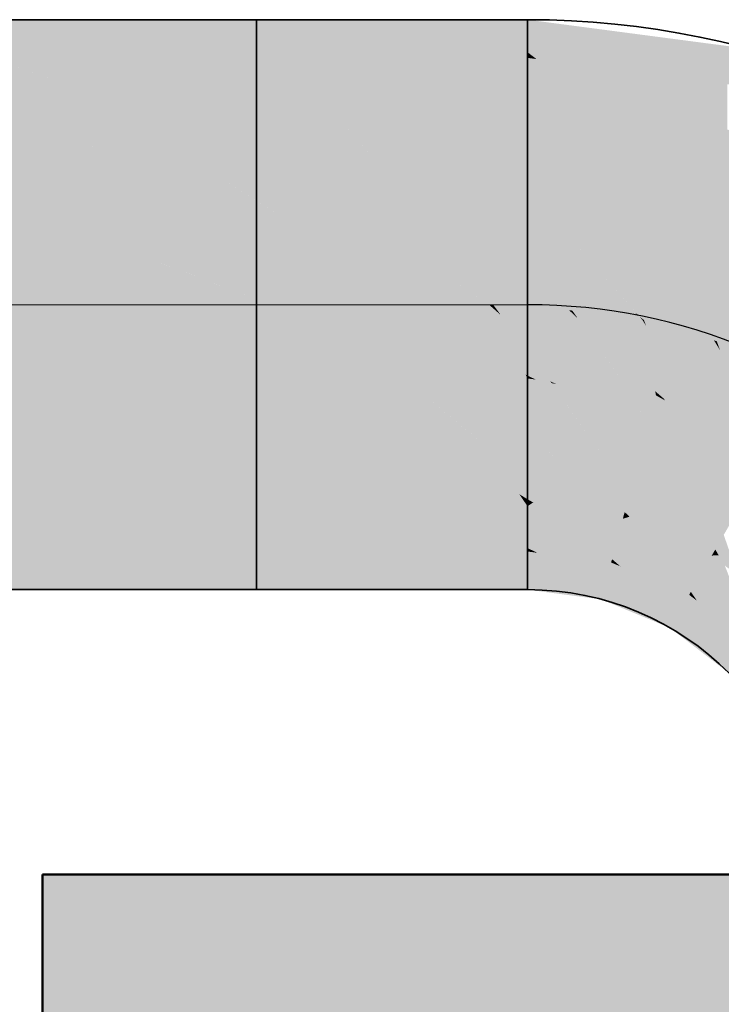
# Model space of a CAD drawing. Extents: x 635 to 1785, y -95 to 499.
# Tile 130 of 159: x 1208.87 to 1211.33, y 79.98 to 83.43. Entities that reach past the tile are written whole.
import ezdxf
from ezdxf.lldxf.tags import DXFTag

# ---------------------------------------------------------------- set-up
doc = ezdxf.new("R2010")
doc.units = 0
doc.layers.get('0').update_dxf_attribs({"lineweight": 35})
for name, color, linetype, lineweight, true_color in [('L_Zuluft', 6, 'Continuous', 35, 0xff00ff), ('L_Zuluft-Shading', 6, 'Continuous', 35, 0xff00ff), ('X_Geometrie', 3, 'Continuous', 50, 0x00ff00), ('X_Geometrie-Shading', 3, 'Continuous', 50, 0x00ff00)]:
    doc.layers.add(name, color=color, linetype=linetype, lineweight=lineweight, true_color=true_color)
tags = doc.linetypes.add('STRICHPUNKT2', pattern=[12.7, 6.35, -3.175, 0, -3.175]).pattern_tags.tags
tags[10:11] = [DXFTag(74, 4), DXFTag(75, 0), DXFTag(340, '0'), DXFTag(46, 0.0), DXFTag(50, 0.0), DXFTag(44, 0.0), DXFTag(45, 0.0)]
tags[8:9] = [DXFTag(74, 4), DXFTag(75, 0), DXFTag(340, '0'), DXFTag(46, 0.0), DXFTag(50, 0.0), DXFTag(44, 0.0), DXFTag(45, 0.0)]
tags[6:7] = [DXFTag(74, 4), DXFTag(75, 0), DXFTag(340, '0'), DXFTag(46, 0.0), DXFTag(50, 0.0), DXFTag(44, 0.0), DXFTag(45, 0.0)]
tags[4:5] = [DXFTag(74, 4), DXFTag(75, 0), DXFTag(340, '0'), DXFTag(46, 0.0), DXFTag(50, 0.0), DXFTag(44, 0.0), DXFTag(45, 0.0)]

# ---------------------------------------------------------------- blocks, each defined once
blk = doc.blocks.new('Shading-A06HSU98NL', base_point=(1212.5677, 82.3487))
at = {"layer": 'L_Zuluft-Shading', "color": 36, "true_color": 0x903900}
for points in [[(1210.6536, 83.4004), (1211.3085, 83.3142), (1210.6536, 83.4345), (1211.2693, 83.3534)], [(1211.3085, 83.3142), (1211.4213, 83.2994), (1211.2693, 83.3534), (1211.4301, 83.3323)], [(1210.9124, 81.4004), (1210.9213, 81.4333), (1210.6536, 81.4345), (1210.6536, 81.4686)], [(1211.1536, 81.3005), (1211.1707, 81.33), (1210.9124, 81.4004), (1210.9213, 81.4333)], [(1211.3607, 81.1416), (1211.3848, 81.1657), (1211.1536, 81.3005), (1211.1707, 81.33)]]:
    blk.add_solid(points, dxfattribs=at)
at = {"layer": 'L_Zuluft-Shading', "color": 34, "true_color": 0xaf4600}
for points in [[(1210.6536, 83.4004), (1211.3542, 83.2083), (1211.3085, 83.3142)], [(1210.6536, 83.4004), (1210.6536, 83.3205), (1211.3542, 83.2083), (1210.6851, 83.2964)], [(1210.6536, 83.3205), (1210.6536, 83.3005), (1210.6851, 83.2964)], [(1211.3085, 83.3142), (1211.4005, 83.2222), (1211.4213, 83.2994)], [(1211.3085, 83.3142), (1211.3542, 83.2083), (1211.4005, 83.2222), (1211.3954, 83.2029)], [(1210.6536, 81.4686), (1210.9213, 81.4333), (1210.6536, 81.5685), (1210.6882, 81.5639)], [(1210.9213, 81.4333), (1210.947, 81.5298), (1210.6882, 81.5639)], [(1210.9213, 81.4333), (1211.1707, 81.33), (1210.947, 81.5298), (1210.9794, 81.5164)], [(1211.1707, 81.33), (1211.2206, 81.4165), (1210.9794, 81.5164)], [(1211.1707, 81.33), (1211.3848, 81.1657), (1211.2206, 81.4165), (1211.2483, 81.3953)], [(1211.3848, 81.1657), (1211.4554, 81.2363), (1211.2483, 81.3953)]]:
    blk.add_solid(points, dxfattribs=at)
at = {"layer": 'L_Zuluft-Shading', "color": 32, "true_color": 0xcc5100}
for points in [[(1210.6851, 83.2964), (1210.6536, 83.3005), (1210.7014, 83.1462), (1210.6536, 83.228)], [(1210.8611, 83.1613), (1211.3542, 83.2083), (1210.6851, 83.2964)], [(1210.8138, 83.1569), (1210.8611, 83.1613), (1210.6851, 83.2964)], [(1210.6851, 83.2964), (1210.7014, 83.1462), (1210.8138, 83.1569)], [(1210.6536, 83.228), (1210.6536, 83.1416), (1210.7014, 83.1462)], [(1210.9351, 83.1045), (1211.3542, 83.0494), (1210.8611, 83.1613), (1211.3542, 83.2083)], [(1210.8521, 83.1155), (1210.9351, 83.1045), (1210.8138, 83.1569), (1210.8611, 83.1613)], [(1210.7014, 83.1462), (1210.6536, 83.1416), (1210.7083, 83.1344)], [(1210.8138, 83.1569), (1210.7014, 83.1462), (1210.8521, 83.1155), (1210.7083, 83.1344)], [(1210.7104, 81.7199), (1210.6536, 81.7274), (1210.6605, 81.5772), (1210.6536, 81.5805)], [(1210.7104, 81.7199), (1210.6605, 81.5772), (1210.7496, 81.6885)], [(1210.7687, 81.7122), (1210.7104, 81.7199), (1210.7496, 81.6885)], [(1210.947, 81.5298), (1210.7687, 81.7122), (1210.7496, 81.6885)], [(1210.9502, 81.5414), (1210.9882, 81.6833), (1210.7687, 81.7122)], [(1210.7687, 81.7122), (1210.947, 81.5298), (1210.9502, 81.5414)], [(1210.947, 81.5298), (1210.7496, 81.6885), (1210.6882, 81.5639), (1210.6605, 81.5772)], [(1211.0413, 81.6614), (1210.9882, 81.6833), (1210.9561, 81.5364), (1210.9502, 81.5414)], [(1211.0413, 81.6614), (1210.9561, 81.5364), (1211.0709, 81.6209)], [(1211.0955, 81.6389), (1211.0413, 81.6614), (1211.0709, 81.6209)], [(1211.2206, 81.4165), (1211.0709, 81.6209), (1210.9794, 81.5164), (1210.9561, 81.5364)], [(1211.2206, 81.4165), (1211.0955, 81.6389), (1211.0709, 81.6209)], [(1211.2266, 81.4269), (1211.3, 81.5542), (1211.0955, 81.6389)], [(1211.0955, 81.6389), (1211.2206, 81.4165), (1211.2266, 81.4269)], [(1210.6536, 81.5805), (1210.6536, 81.5685), (1210.6605, 81.5772)], [(1210.6605, 81.5772), (1210.6536, 81.5685), (1210.6882, 81.5639)], [(1210.9502, 81.5414), (1210.947, 81.5298), (1210.9561, 81.5364)], [(1211.3456, 81.5192), (1211.3, 81.5542), (1211.231, 81.4206), (1211.2266, 81.4269)], [(1210.9561, 81.5364), (1210.947, 81.5298), (1210.9794, 81.5164)], [(1211.3456, 81.5192), (1211.231, 81.4206), (1211.3638, 81.4725)], [(1211.4554, 81.2363), (1211.3638, 81.4725), (1211.2483, 81.3953), (1211.231, 81.4206)], [(1211.2266, 81.4269), (1211.2206, 81.4165), (1211.231, 81.4206)], [(1211.231, 81.4206), (1211.2206, 81.4165), (1211.2483, 81.3953)]]:
    blk.add_solid(points, dxfattribs=at)
at = {"layer": 'L_Zuluft-Shading', "color": 32, "true_color": 0xe45b00}
for points in [[(1210.6536, 82.9345), (1210.8228, 82.9122), (1210.6536, 83.1416), (1210.7083, 83.1344)], [(1210.7083, 83.1344), (1210.8228, 82.9122), (1210.8521, 83.1155), (1211.0175, 82.8866)], [(1210.8521, 83.1155), (1211.0175, 82.8866), (1210.9351, 83.1045), (1211.1642, 82.8673)], [(1211.1642, 82.8673), (1211.3007, 82.8493), (1210.9351, 83.1045), (1211.3542, 83.0494)], [(1211.3007, 82.8493), (1211.4583, 82.784), (1211.3542, 83.0494), (1211.4052, 83.0282)], [(1210.6536, 81.9345), (1210.7094, 81.7631), (1210.7346, 81.9113), (1210.7859, 81.8652)], [(1210.7094, 81.7631), (1210.6536, 81.9345), (1210.6536, 81.8111)], [(1210.6536, 81.9345), (1210.7346, 81.9113), (1210.7184, 81.926)], [(1210.7859, 81.8652), (1210.8213, 81.9124), (1210.7184, 81.926)], [(1210.8638, 81.862), (1210.8213, 81.9124), (1210.8204, 81.8342), (1210.7859, 81.8652)], [(1210.9219, 81.8992), (1210.8213, 81.9124), (1210.8638, 81.862)], [(1210.9731, 81.7322), (1210.9219, 81.8992), (1210.8638, 81.862)], [(1211.0099, 81.7642), (1211.0417, 81.8834), (1210.9219, 81.8992)], [(1211.0099, 81.7642), (1210.9219, 81.8992), (1210.9945, 81.7069), (1210.9731, 81.7322)], [(1211.0514, 81.7034), (1211.0417, 81.8834), (1211.0099, 81.7642)], [(1211.0417, 81.8834), (1211.0514, 81.7034), (1211.1342, 81.8092), (1211.1517, 81.7822)], [(1211.0417, 81.8834), (1211.1342, 81.8092), (1211.1022, 81.8584)], [(1210.7859, 81.8652), (1210.7094, 81.7631), (1210.8204, 81.8342)], [(1210.9882, 81.6833), (1210.9731, 81.7322), (1210.8204, 81.8342), (1210.8638, 81.862)], [(1211.1517, 81.7822), (1211.198, 81.8187), (1211.1022, 81.8584)], [(1210.7094, 81.7631), (1210.9882, 81.6833), (1210.8204, 81.8342)], [(1211.2261, 81.7589), (1211.198, 81.8187), (1211.177, 81.7433), (1211.1517, 81.7822)], [(1211.2917, 81.7798), (1211.198, 81.8187), (1211.2261, 81.7589)], [(1210.7094, 81.7631), (1210.6536, 81.8111), (1210.6738, 81.7404), (1210.6536, 81.7518)], [(1211.1517, 81.7822), (1211.0514, 81.7034), (1211.177, 81.7433)], [(1211.2982, 81.6053), (1211.2917, 81.7798), (1211.2261, 81.7589)], [(1211.3419, 81.6267), (1211.4036, 81.7335), (1211.2917, 81.7798)], [(1211.3419, 81.6267), (1211.2917, 81.7798), (1211.3123, 81.5753), (1211.2982, 81.6053)], [(1210.6536, 81.7518), (1210.6536, 81.7274), (1210.6738, 81.7404)], [(1210.7687, 81.7122), (1210.7094, 81.7631), (1210.7104, 81.7199), (1210.6738, 81.7404)], [(1210.9882, 81.6833), (1210.7094, 81.7631), (1210.7687, 81.7122)], [(1211.0514, 81.7034), (1211.0099, 81.7642), (1211.0112, 81.6906), (1210.9945, 81.7069)], [(1211.3, 81.5542), (1211.2982, 81.6053), (1211.177, 81.7433), (1211.2261, 81.7589)], [(1210.6738, 81.7404), (1210.6536, 81.7274), (1210.7104, 81.7199)], [(1210.9731, 81.7322), (1210.9882, 81.6833), (1210.9945, 81.7069)], [(1211.0514, 81.7034), (1211.3, 81.5542), (1211.177, 81.7433)], [(1210.9945, 81.7069), (1210.9882, 81.6833), (1211.0112, 81.6906)], [(1211.0112, 81.6906), (1210.9882, 81.6833), (1211.0413, 81.6614)], [(1211.0955, 81.6389), (1211.0514, 81.7034), (1211.0413, 81.6614), (1211.0112, 81.6906)], [(1211.3, 81.5542), (1211.0514, 81.7034), (1211.0955, 81.6389)], [(1211.3662, 81.5572), (1211.3419, 81.6267), (1211.3241, 81.5553), (1211.3123, 81.5753)], [(1211.2982, 81.6053), (1211.3, 81.5542), (1211.3123, 81.5753)], [(1211.3123, 81.5753), (1211.3, 81.5542), (1211.3241, 81.5553)], [(1211.3241, 81.5553), (1211.3, 81.5542), (1211.3456, 81.5192)], [(1211.3921, 81.4835), (1211.3662, 81.5572), (1211.3456, 81.5192), (1211.3241, 81.5553)]]:
    blk.add_solid(points, dxfattribs=at)
at = {"layer": 'L_Zuluft-Shading', "color": 30, "true_color": 0xf56200}
for points in [[(1210.6536, 82.9345), (1210.6536, 82.8055), (1210.9434, 82.6552), (1210.799, 82.6742)], [(1210.6536, 82.9345), (1210.9434, 82.6552), (1210.8228, 82.9122)], [(1211.0175, 82.8866), (1210.8228, 82.9122), (1210.9917, 82.6488), (1210.9214, 82.7019)], [(1211.0175, 82.8866), (1210.9917, 82.6488), (1211.1702, 82.6253)], [(1211.0175, 82.8866), (1211.2672, 82.7247), (1211.1642, 82.8673)], [(1211.0175, 82.8866), (1211.1702, 82.6253), (1211.2672, 82.7247), (1211.2382, 82.6163)], [(1211.2672, 82.7247), (1211.3007, 82.8493), (1211.1642, 82.8673)], [(1211.3007, 82.8493), (1211.2672, 82.7247), (1211.5082, 82.5045), (1211.3737, 82.5602)], [(1211.3007, 82.8493), (1211.5082, 82.5045), (1211.4583, 82.784)], [(1210.6536, 82.8055), (1210.6536, 82.6933), (1210.799, 82.6742)], [(1211.2672, 82.7247), (1211.2382, 82.6163), (1211.3737, 82.5602)], [(1210.9214, 82.7019), (1210.9434, 82.6552), (1210.9917, 82.6488)], [(1210.6536, 82.1757), (1210.6536, 82.0702), (1210.9219, 81.8992), (1210.8213, 81.9124)], [(1210.6827, 82.1718), (1210.6536, 82.1757), (1210.7906, 82.0851), (1210.9219, 81.8992)], [(1210.7343, 82.165), (1210.6827, 82.1718), (1210.7906, 82.0851)], [(1210.7544, 82.1562), (1210.7343, 82.165), (1210.7383, 82.1593)], [(1210.8585, 82.1361), (1210.8467, 82.1503), (1210.7544, 82.1562), (1210.7343, 82.165)], [(1211.0417, 81.8834), (1210.8929, 82.0953), (1210.7383, 82.1593), (1210.7544, 82.1562)], [(1211.0417, 81.8834), (1210.7383, 82.1593), (1210.9219, 81.8992)], [(1210.8929, 82.0953), (1210.8585, 82.1361), (1210.7544, 82.1562)], [(1211.0261, 82.1038), (1211.0121, 82.1285), (1210.8585, 82.1361), (1210.8467, 82.1503)], [(1211.0769, 82.0144), (1211.0261, 82.1038), (1210.8929, 82.0953), (1210.8585, 82.1361)], [(1211.0769, 82.0144), (1211.1042, 82.1163), (1211.0121, 82.1285)], [(1211.0769, 82.0144), (1210.8929, 82.0953), (1211.049, 81.9102)], [(1210.8929, 82.0953), (1211.0417, 81.8834), (1211.049, 81.9102)], [(1211.1042, 82.1163), (1211.0769, 82.0144), (1211.2917, 81.7798), (1211.198, 81.8187)], [(1211.2133, 81.9934), (1211.1364, 82.0984), (1211.2917, 81.7798), (1211.1042, 82.1163)], [(1211.1364, 82.0984), (1211.1313, 82.1051), (1211.1042, 82.1163)], [(1211.1794, 82.0852), (1211.1313, 82.1051), (1211.2133, 81.9934)], [(1210.8213, 81.9124), (1210.6536, 82.0702), (1210.7184, 81.926), (1210.6536, 81.9623)], [(1211.225, 82.0487), (1211.1794, 82.0852), (1211.1846, 82.0713)], [(1211.3009, 82.0061), (1211.2842, 82.0418), (1211.225, 82.0487), (1211.1794, 82.0852)], [(1211.4036, 81.7335), (1211.3147, 81.9767), (1211.1846, 82.0713), (1211.225, 82.0487)], [(1211.4036, 81.7335), (1211.1846, 82.0713), (1211.2917, 81.7798)], [(1211.3147, 81.9767), (1211.3009, 82.0061), (1211.225, 82.0487)], [(1211.4532, 81.9208), (1211.4382, 81.978), (1211.3009, 82.0061), (1211.2842, 82.0418)], [(1211.198, 81.8187), (1211.0769, 82.0144), (1211.1022, 81.8584), (1211.049, 81.9102)], [(1211.4714, 81.851), (1211.4532, 81.9208), (1211.3147, 81.9767), (1211.3009, 82.0061)], [(1210.6536, 81.9623), (1210.6536, 81.9345), (1210.7184, 81.926)], [(1211.4714, 81.851), (1211.3147, 81.9767), (1211.4175, 81.7576)], [(1211.3147, 81.9767), (1211.4036, 81.7335), (1211.4175, 81.7576)], [(1211.049, 81.9102), (1211.0417, 81.8834), (1211.1022, 81.8584)]]:
    blk.add_solid(points, dxfattribs=at)
at = {"layer": 'L_Zuluft-Shading', "color": 30, "true_color": 0xfd6500}
for points in [[(1211.0319, 82.4037), (1210.6536, 82.6933), (1210.7584, 82.4769), (1210.6536, 82.6036)], [(1211.0381, 82.402), (1210.799, 82.6742), (1211.0319, 82.4037), (1210.6536, 82.6933)], [(1210.9434, 82.6552), (1210.799, 82.6742), (1211.0618, 82.3807), (1211.0465, 82.3925)], [(1210.9917, 82.6488), (1210.9434, 82.6552), (1211.019, 82.6202)], [(1211.019, 82.6202), (1210.9434, 82.6552), (1211.1713, 82.3663), (1211.0618, 82.3807)], [(1211.1702, 82.6253), (1210.9917, 82.6488), (1211.215, 82.5297), (1211.019, 82.6202)], [(1211.215, 82.5297), (1211.019, 82.6202), (1211.1909, 82.4401)], [(1211.019, 82.6202), (1211.1713, 82.3663), (1211.1909, 82.4401)], [(1211.215, 82.5297), (1211.2382, 82.6163), (1211.1702, 82.6253)], [(1211.5287, 82.2387), (1211.2382, 82.6163), (1211.2834, 82.3802), (1211.215, 82.5297)], [(1211.5343, 82.2354), (1211.3737, 82.5602), (1211.5287, 82.2387), (1211.2382, 82.6163)], [(1210.8108, 82.4138), (1210.6536, 82.6036), (1210.7994, 82.4153), (1210.6536, 82.5108)], [(1210.7832, 82.426), (1210.6536, 82.5108), (1210.6536, 82.4345)], [(1211.3176, 82.3057), (1211.215, 82.5297), (1211.3071, 82.31), (1211.1909, 82.4401)], [(1210.8108, 82.4138), (1211.0465, 82.3925), (1210.7584, 82.4769), (1211.0319, 82.4037)], [(1211.1909, 82.4401), (1211.1713, 82.3663), (1211.3071, 82.31)], [(1210.7994, 82.4153), (1210.7832, 82.426), (1210.6536, 82.4345)], [(1210.6536, 82.4345), (1210.6536, 82.3689), (1210.7994, 82.4153), (1210.6962, 82.3451)], [(1210.7994, 82.4153), (1210.6962, 82.3451), (1210.8076, 82.4076), (1210.7594, 82.3096)], [(1210.7771, 82.2997), (1210.8076, 82.4076), (1210.7594, 82.3096)], [(1210.8076, 82.4076), (1210.7771, 82.2997), (1210.8937, 82.2963), (1210.8354, 82.267)], [(1210.8076, 82.4076), (1210.8108, 82.4138), (1210.7994, 82.4153)], [(1210.8298, 82.3867), (1210.8108, 82.4138), (1210.8076, 82.4076)], [(1210.8076, 82.4076), (1210.8937, 82.2963), (1210.8298, 82.3867)], [(1210.8108, 82.4138), (1210.8298, 82.3867), (1211.058, 82.3788), (1210.9147, 82.3068)], [(1210.8108, 82.4138), (1211.058, 82.3788), (1211.0562, 82.3815)], [(1211.0465, 82.3925), (1210.8108, 82.4138), (1211.0562, 82.3815)], [(1211.0465, 82.3925), (1211.0381, 82.402), (1211.0319, 82.4037)], [(1210.6536, 82.3689), (1210.6536, 82.3161), (1210.6962, 82.3451)], [(1210.8298, 82.3867), (1210.8937, 82.2963), (1210.9147, 82.3068)], [(1211.0256, 82.2025), (1211.058, 82.3788), (1210.9147, 82.3068)], [(1211.058, 82.3788), (1211.0256, 82.2025), (1211.0635, 82.3702), (1211.1019, 82.1307)], [(1211.0618, 82.3807), (1211.0465, 82.3925), (1211.0562, 82.3815)], [(1211.058, 82.3788), (1211.0618, 82.3807), (1211.0562, 82.3815)], [(1211.0635, 82.3702), (1211.0618, 82.3807), (1211.058, 82.3788)], [(1211.092, 82.3768), (1211.0618, 82.3807), (1211.1406, 82.252), (1211.0698, 82.3605)], [(1211.0698, 82.3605), (1211.0618, 82.3807), (1211.0635, 82.3702)], [(1211.1068, 82.1261), (1211.1294, 82.2103), (1211.0635, 82.3702), (1211.0698, 82.3605)], [(1211.1068, 82.1261), (1211.0635, 82.3702), (1211.1019, 82.1307)], [(1211.1713, 82.3663), (1211.092, 82.3768), (1211.1543, 82.303)], [(1211.092, 82.3768), (1211.1406, 82.252), (1211.1543, 82.303)], [(1211.1713, 82.3663), (1211.1543, 82.303), (1211.3071, 82.31), (1211.1892, 82.2689)], [(1211.3176, 82.3057), (1211.5399, 82.224), (1211.2834, 82.3802), (1211.5287, 82.2387)], [(1210.6962, 82.3451), (1210.6536, 82.3161), (1210.7594, 82.3096), (1210.7301, 82.2503)], [(1211.0698, 82.3605), (1211.1294, 82.2103), (1211.1406, 82.252)], [(1210.7064, 82.2022), (1210.7301, 82.2503), (1210.6536, 82.273), (1210.6536, 82.3161)], [(1210.7301, 82.2503), (1210.7567, 82.2275), (1210.7594, 82.3096), (1210.7771, 82.2997)], [(1210.7771, 82.2997), (1210.7567, 82.2275), (1210.8354, 82.267)], [(1210.8937, 82.2963), (1211.0121, 82.1285), (1210.9147, 82.3068), (1211.0256, 82.2025)], [(1211.1543, 82.303), (1211.1406, 82.252), (1211.1892, 82.2689)], [(1211.3071, 82.31), (1211.1892, 82.2689), (1211.3131, 82.3005), (1211.2411, 82.2183)], [(1211.2557, 82.2041), (1211.3131, 82.3005), (1211.2411, 82.2183)], [(1211.3131, 82.3005), (1211.2557, 82.2041), (1211.3673, 82.1707), (1211.3035, 82.1575)], [(1211.3131, 82.3005), (1211.3176, 82.3057), (1211.3071, 82.31)], [(1211.3291, 82.2745), (1211.3176, 82.3057), (1211.3131, 82.3005)], [(1211.3131, 82.3005), (1211.3673, 82.1707), (1211.3291, 82.2745)], [(1211.3176, 82.3057), (1211.3291, 82.2745), (1211.5474, 82.2079), (1211.3904, 82.1755)], [(1211.3176, 82.3057), (1211.5474, 82.2079), (1211.5464, 82.211)], [(1211.5399, 82.224), (1211.3176, 82.3057), (1211.5464, 82.211)], [(1210.7064, 82.2022), (1210.6536, 82.273), (1210.6638, 82.1808), (1210.6536, 82.1858)], [(1210.8467, 82.1503), (1210.8354, 82.267), (1210.7567, 82.2275)], [(1210.9659, 82.1939), (1210.8937, 82.2963), (1210.8354, 82.267)], [(1210.8467, 82.1503), (1211.0121, 82.1285), (1210.8354, 82.267), (1210.9659, 82.1939)], [(1211.1892, 82.2689), (1211.1406, 82.252), (1211.2411, 82.2183), (1211.1975, 82.1686)], [(1211.3291, 82.2745), (1211.3673, 82.1707), (1211.3904, 82.1755)], [(1210.7301, 82.2503), (1210.7064, 82.2022), (1210.7567, 82.2275)], [(1211.1622, 82.1283), (1211.1975, 82.1686), (1211.1294, 82.2103), (1211.1406, 82.252)], [(1210.7343, 82.165), (1210.7064, 82.2022), (1210.6827, 82.1718), (1210.6638, 82.1808)], [(1210.7567, 82.2275), (1210.7064, 82.2022), (1210.8467, 82.1503), (1210.7343, 82.165)], [(1211.0256, 82.2025), (1211.0121, 82.1285), (1211.1019, 82.1307), (1211.1042, 82.1163)], [(1211.1622, 82.1283), (1211.1294, 82.2103), (1211.1155, 82.1187), (1211.1068, 82.1261)], [(1211.1975, 82.1686), (1211.2173, 82.1397), (1211.2411, 82.2183), (1211.2557, 82.2041)], [(1211.2557, 82.2041), (1211.2173, 82.1397), (1211.3035, 82.1575)], [(1210.6536, 82.1858), (1210.6536, 82.1757), (1210.6638, 82.1808)], [(1210.6638, 82.1808), (1210.6536, 82.1757), (1210.6827, 82.1718)], [(1211.1975, 82.1686), (1211.1622, 82.1283), (1211.2173, 82.1397)], [(1211.4106, 82.0531), (1211.3673, 82.1707), (1211.3035, 82.1575)], [(1211.1042, 82.1163), (1211.1068, 82.1261), (1211.1019, 82.1307)], [(1211.1068, 82.1261), (1211.1042, 82.1163), (1211.1155, 82.1187)], [(1211.1794, 82.0852), (1211.1622, 82.1283), (1211.1313, 82.1051), (1211.1155, 82.1187)], [(1211.2173, 82.1397), (1211.1622, 82.1283), (1211.2842, 82.0418), (1211.1794, 82.0852)], [(1211.2842, 82.0418), (1211.3035, 82.1575), (1211.2173, 82.1397)], [(1211.2842, 82.0418), (1211.4382, 81.978), (1211.3035, 82.1575), (1211.4106, 82.0531)], [(1211.1155, 82.1187), (1211.1042, 82.1163), (1211.1313, 82.1051)]]:
    blk.add_solid(points, dxfattribs=at)
blk = doc.blocks.new('Shading-A06HSU9QNL', base_point=(1210.5348, 83.4004))
at = {"layer": 'L_Zuluft-Shading', "color": 36, "true_color": 0x903900}
for points in [[(1209.3091, 83.4345), (1208.7535, 83.4345), (1208.7535, 83.4004)], [(1209.6013, 83.4345), (1209.3091, 83.4345), (1209.67, 83.4004), (1208.7535, 83.4004)], [(1209.67, 83.4004), (1210.5348, 83.4004), (1209.6013, 83.4345), (1210.484, 83.4345)], [(1210.5348, 83.4004), (1210.6536, 83.4004), (1210.484, 83.4345), (1210.6536, 83.4345)], [(1210.6536, 81.4345), (1210.6536, 81.4686), (1208.7535, 81.4345), (1208.7535, 81.4686)]]:
    blk.add_solid(points, dxfattribs=at)
at = {"layer": 'L_Zuluft-Shading', "color": 34, "true_color": 0xb04600}
for points in [[(1209.67, 83.4004), (1208.7535, 83.4004), (1208.7653, 83.3005), (1208.7535, 83.3045)], [(1209.67, 83.4004), (1208.7653, 83.3005), (1209.7864, 83.3005)], [(1209.67, 83.4004), (1209.8715, 83.3005), (1210.5348, 83.4004), (1210.6102, 83.3005)], [(1209.67, 83.4004), (1209.7864, 83.3005), (1209.8715, 83.3005)], [(1210.5348, 83.4004), (1210.6536, 83.3205), (1210.6536, 83.4004)], [(1210.5348, 83.4004), (1210.6102, 83.3005), (1210.6536, 83.3205), (1210.6536, 83.3005)], [(1208.7617, 83.3018), (1208.7535, 83.3045), (1208.7535, 83.3005)], [(1208.7653, 83.3005), (1208.7617, 83.3018), (1208.7535, 83.3005)], [(1208.7535, 81.4686), (1210.6536, 81.4686), (1208.7535, 81.5685), (1210.136, 81.5685)], [(1210.6536, 81.4686), (1210.6536, 81.5685), (1210.136, 81.5685)]]:
    blk.add_solid(points, dxfattribs=at)
at = {"layer": 'L_Zuluft-Shading', "color": 32, "true_color": 0xcd5200}
for points in [[(1208.8877, 83.1531), (1208.7535, 83.3005), (1208.7535, 83.2378)], [(1208.8877, 83.1531), (1209.0345, 83.1772), (1208.7535, 83.3005), (1208.7653, 83.3005)], [(1209.7864, 83.3005), (1208.7653, 83.3005), (1209.13, 83.1928), (1208.8264, 83.2797)], [(1208.7653, 83.3005), (1209.0345, 83.1772), (1209.0969, 83.1874)], [(1209.1812, 83.1782), (1209.8502, 83.2355), (1209.13, 83.1928), (1209.7864, 83.3005)], [(1209.7864, 83.3005), (1209.8502, 83.2355), (1209.8715, 83.3005), (1209.9526, 83.2442)], [(1209.8715, 83.3005), (1209.9802, 83.2466), (1210.6102, 83.3005)], [(1209.8715, 83.3005), (1209.9526, 83.2442), (1209.9802, 83.2466)], [(1210.192, 83.1416), (1210.6536, 83.1416), (1209.9802, 83.2466), (1210.6102, 83.3005)], [(1210.6536, 83.228), (1210.6536, 83.3005), (1210.6102, 83.3005)], [(1210.6102, 83.3005), (1210.6536, 83.1416), (1210.6536, 83.228)], [(1208.8264, 83.2797), (1209.0969, 83.1874), (1209.13, 83.1928)], [(1208.7535, 83.2378), (1208.7535, 83.1416), (1208.8877, 83.1531)], [(1209.3091, 83.1416), (1209.9424, 83.1416), (1209.1812, 83.1782), (1209.8502, 83.2355)], [(1209.9526, 83.2442), (1209.8502, 83.2355), (1210.1007, 83.1416), (1209.9424, 83.1416)], [(1210.1007, 83.1416), (1210.192, 83.1416), (1209.9526, 83.2442), (1209.9802, 83.2466)], [(1209.0345, 83.1772), (1208.8877, 83.1531), (1209.0557, 83.1675)], [(1208.9059, 83.1416), (1209.1122, 83.1416), (1208.8877, 83.1531), (1209.0557, 83.1675)], [(1209.0557, 83.1675), (1209.1354, 83.1743), (1209.0345, 83.1772), (1209.0969, 83.1874)], [(1209.0557, 83.1675), (1209.1122, 83.1416), (1209.1354, 83.1743), (1209.2312, 83.1416)], [(1209.0969, 83.1874), (1209.1354, 83.1743), (1209.13, 83.1928), (1209.1812, 83.1782)], [(1209.1354, 83.1743), (1209.2312, 83.1416), (1209.1812, 83.1782), (1209.3091, 83.1416)], [(1208.8877, 83.1531), (1208.7535, 83.1416), (1208.9059, 83.1416)], [(1208.7535, 81.7274), (1208.7535, 81.5685), (1209.136, 81.7274), (1209.6064, 81.6526)], [(1209.136, 81.7274), (1209.6064, 81.6526), (1210.098, 81.7274), (1210.1664, 81.7079)], [(1210.1664, 81.7079), (1210.3643, 81.7274), (1210.098, 81.7274)], [(1210.6536, 81.5685), (1210.3643, 81.7274), (1210.1664, 81.7079)], [(1210.6536, 81.5805), (1210.6536, 81.7274), (1210.3643, 81.7274)], [(1210.3643, 81.7274), (1210.6536, 81.5685), (1210.6536, 81.5805)], [(1210.6536, 81.5685), (1210.1664, 81.7079), (1210.136, 81.5685), (1209.6064, 81.6526)], [(1209.6064, 81.6526), (1208.7535, 81.5685), (1210.136, 81.5685)]]:
    blk.add_solid(points, dxfattribs=at)
at = {"layer": 'L_Zuluft-Shading', "color": 32, "true_color": 0xe45b00}
for points in [[(1208.9059, 83.1416), (1208.7535, 83.1416), (1209.1255, 82.9919), (1208.7535, 82.9345)], [(1209.1122, 83.1416), (1208.9059, 83.1416), (1209.4005, 82.9345), (1209.0408, 83.0496)], [(1209.1122, 83.1416), (1209.4893, 82.9345), (1209.2312, 83.1416), (1209.6997, 82.9345)], [(1209.1122, 83.1416), (1209.4005, 82.9345), (1209.4893, 82.9345)], [(1209.2312, 83.1416), (1210.0743, 82.9939), (1209.3091, 83.1416)], [(1209.2312, 83.1416), (1209.6997, 82.9345), (1210.0743, 82.9939), (1210.1274, 82.9345)], [(1210.0743, 82.9939), (1209.9424, 83.1416), (1209.3091, 83.1416)], [(1209.9424, 83.1416), (1210.1274, 82.9345), (1210.1007, 83.1416), (1210.3418, 82.9345)], [(1210.1007, 83.1416), (1210.3418, 82.9345), (1210.192, 83.1416), (1210.5034, 82.9345)], [(1210.5034, 82.9345), (1210.6536, 82.9345), (1210.192, 83.1416), (1210.6536, 83.1416)], [(1209.0408, 83.0496), (1209.2098, 82.9345), (1209.4005, 82.9345)], [(1208.7535, 82.9345), (1209.2098, 82.9345), (1209.1255, 82.9919)], [(1208.9656, 81.7523), (1208.7535, 81.9345), (1208.7535, 81.7834)], [(1208.9656, 81.7523), (1209.4696, 81.8487), (1208.7535, 81.9345), (1209.0249, 81.9345)], [(1209.4696, 81.8487), (1209.9185, 81.9345), (1209.0249, 81.9345)], [(1210.0386, 81.8786), (1209.9185, 81.9345), (1209.5887, 81.8257), (1209.4696, 81.8487)], [(1210.0067, 81.9345), (1209.9185, 81.9345), (1210.1428, 81.8909), (1210.0386, 81.8786)], [(1210.3629, 81.9345), (1210.0067, 81.9345), (1210.3866, 81.9196), (1210.1428, 81.8909)], [(1210.6536, 81.7274), (1210.6248, 81.7699), (1210.1428, 81.8909), (1210.3866, 81.9196)], [(1210.3866, 81.9196), (1210.5131, 81.9345), (1210.3629, 81.9345)], [(1210.6248, 81.7699), (1210.5131, 81.9345), (1210.3866, 81.9196)], [(1210.6536, 81.8111), (1210.6536, 81.9345), (1210.5131, 81.9345)], [(1210.6536, 81.8111), (1210.5131, 81.9345), (1210.6536, 81.7518), (1210.6248, 81.7699)], [(1210.0386, 81.8786), (1210.6536, 81.7274), (1210.1428, 81.8909)], [(1209.4696, 81.8487), (1208.9656, 81.7523), (1209.5887, 81.8257)], [(1210.098, 81.7274), (1210.3643, 81.7274), (1209.5887, 81.8257), (1210.0386, 81.8786)], [(1210.6536, 81.7274), (1210.0386, 81.8786), (1210.3643, 81.7274)], [(1209.136, 81.7274), (1210.098, 81.7274), (1208.9656, 81.7523), (1209.5887, 81.8257)], [(1208.7535, 81.7834), (1208.7535, 81.7274), (1208.9656, 81.7523)], [(1208.9656, 81.7523), (1208.7535, 81.7274), (1209.136, 81.7274)], [(1210.6248, 81.7699), (1210.6536, 81.7274), (1210.6536, 81.7518)]]:
    blk.add_solid(points, dxfattribs=at)
at = {"layer": 'L_Zuluft-Shading', "color": 30, "true_color": 0xf56200}
for points in [[(1209.2098, 82.9345), (1208.7535, 82.9345), (1209.0645, 82.6933), (1208.7535, 82.7893)], [(1209.2098, 82.9345), (1209.0645, 82.6933), (1209.5455, 82.6933)], [(1209.4005, 82.9345), (1209.2098, 82.9345), (1209.871, 82.6933), (1209.5455, 82.6933)], [(1209.4005, 82.9345), (1209.871, 82.6933), (1209.5283, 82.9098)], [(1209.4893, 82.9345), (1209.4005, 82.9345), (1209.5283, 82.9098)], [(1209.4893, 82.9345), (1209.871, 82.6933), (1209.6997, 82.9345), (1210.1389, 82.6933)], [(1210.1389, 82.6933), (1210.329, 82.6933), (1209.6997, 82.9345), (1210.1274, 82.9345)], [(1210.3418, 82.9345), (1210.1274, 82.9345), (1210.3647, 82.6933), (1210.3066, 82.7199)], [(1210.3418, 82.9345), (1210.6536, 82.8055), (1210.5034, 82.9345)], [(1210.3418, 82.9345), (1210.5786, 82.6933), (1210.6536, 82.8055), (1210.6536, 82.6933)], [(1210.3418, 82.9345), (1210.3647, 82.6933), (1210.5786, 82.6933)], [(1210.6536, 82.8055), (1210.6536, 82.9345), (1210.5034, 82.9345)], [(1208.7535, 82.7893), (1208.7535, 82.6933), (1209.0645, 82.6933)], [(1210.3066, 82.7199), (1210.329, 82.6933), (1210.3647, 82.6933)], [(1209.0249, 81.9345), (1208.7535, 82.1757), (1208.7535, 81.9776)], [(1209.0249, 81.9345), (1209.2374, 82.0829), (1208.7535, 82.1757), (1208.757, 82.1757)], [(1209.2374, 82.0829), (1209.3702, 82.1757), (1208.757, 82.1757)], [(1209.8494, 81.9648), (1209.3702, 82.1757), (1209.2374, 82.0829)], [(1210.0067, 81.9345), (1209.3702, 82.1757), (1209.8494, 81.9648)], [(1210.0067, 81.9345), (1209.9005, 82.1499), (1209.3702, 82.1757), (1209.8105, 82.1757)], [(1209.9005, 82.1499), (1209.8878, 82.1757), (1209.8105, 82.1757)], [(1209.8878, 82.1757), (1209.9877, 82.125), (1210.2202, 82.1757), (1210.4382, 81.9961)], [(1209.9877, 82.125), (1209.8878, 82.1757), (1209.9005, 82.1499)], [(1210.3141, 82.1757), (1210.2202, 82.1757), (1210.3735, 82.1384)], [(1210.3735, 82.1384), (1210.2202, 82.1757), (1210.6536, 81.9345), (1210.5131, 81.9345)], [(1210.5455, 82.1757), (1210.3141, 82.1757), (1210.6536, 82.0702), (1210.3735, 82.1384)], [(1210.6536, 82.0702), (1210.6536, 82.1757), (1210.5455, 82.1757)], [(1210.3629, 81.9345), (1209.9877, 82.125), (1210.0067, 81.9345), (1209.9005, 82.1499)], [(1209.9877, 82.125), (1210.3629, 81.9345), (1210.4382, 81.9961), (1210.5131, 81.9345)], [(1210.6536, 82.0702), (1210.3735, 82.1384), (1210.6536, 81.9623)], [(1210.3735, 82.1384), (1210.6536, 81.9345), (1210.6536, 81.9623)], [(1209.9185, 81.9345), (1209.8494, 81.9648), (1209.0249, 81.9345), (1209.2374, 82.0829)], [(1208.7535, 81.9776), (1208.7535, 81.9345), (1209.0249, 81.9345)], [(1209.8494, 81.9648), (1209.9185, 81.9345), (1210.0067, 81.9345)]]:
    blk.add_solid(points, dxfattribs=at)
at = {"layer": 'L_Zuluft-Shading', "color": 30, "true_color": 0xfd6500}
for points in [[(1208.7535, 82.6482), (1209.0645, 82.6933), (1208.7535, 82.6933)], [(1208.7535, 82.6482), (1209.0521, 82.5313), (1209.0645, 82.6933), (1209.2894, 82.6092)], [(1209.2894, 82.6092), (1209.5455, 82.6933), (1209.0645, 82.6933)], [(1209.2894, 82.6092), (1209.3964, 82.5693), (1209.5455, 82.6933), (1209.8195, 82.4876)], [(1209.871, 82.6933), (1209.5455, 82.6933), (1210.1637, 82.4345), (1209.6517, 82.6136)], [(1210.1389, 82.6933), (1209.871, 82.6933), (1210.5044, 82.4443), (1210.1886, 82.4651)], [(1209.871, 82.6933), (1210.1637, 82.4345), (1210.2312, 82.4345)], [(1210.5188, 82.4345), (1210.5331, 82.4345), (1210.1389, 82.6933), (1210.329, 82.6933)], [(1210.3647, 82.6933), (1210.329, 82.6933), (1210.3927, 82.6757)], [(1210.3927, 82.6757), (1210.329, 82.6933), (1210.6536, 82.4345), (1210.5331, 82.4345)], [(1210.5786, 82.6933), (1210.3647, 82.6933), (1210.6536, 82.6036), (1210.3927, 82.6757)], [(1210.6536, 82.6036), (1210.6536, 82.6933), (1210.5786, 82.6933)], [(1208.757, 82.4345), (1209.0521, 82.5313), (1208.7535, 82.4359), (1208.7535, 82.6482)], [(1210.6536, 82.6036), (1210.3927, 82.6757), (1210.6536, 82.5108)], [(1210.3927, 82.6757), (1210.6536, 82.4345), (1210.6536, 82.5108)], [(1209.2996, 82.4345), (1209.757, 82.4345), (1209.0521, 82.5313), (1209.2894, 82.6092)], [(1209.6517, 82.6136), (1209.8901, 82.4345), (1210.1637, 82.4345)], [(1209.3964, 82.5693), (1209.757, 82.4345), (1209.8195, 82.4876), (1209.8901, 82.4345)], [(1209.0521, 82.5313), (1208.757, 82.4345), (1209.2996, 82.4345)], [(1208.7535, 82.4359), (1208.7535, 82.4345), (1208.757, 82.4345)], [(1210.1886, 82.4651), (1210.2312, 82.4345), (1210.5044, 82.4443), (1210.5188, 82.4345)], [(1208.757, 82.4345), (1208.7535, 82.4345), (1209.2122, 82.2424), (1208.7535, 82.1757)], [(1209.6061, 82.2997), (1209.2996, 82.4345), (1209.1042, 82.2879), (1208.757, 82.4345)], [(1209.6061, 82.2997), (1209.942, 82.3485), (1209.2996, 82.4345), (1209.757, 82.4345)], [(1209.942, 82.3485), (1209.9907, 82.3556), (1209.757, 82.4345), (1209.8901, 82.4345)], [(1210.1637, 82.4345), (1209.8901, 82.4345), (1210.246, 82.3927), (1209.9907, 82.3556)], [(1210.2312, 82.4345), (1210.1637, 82.4345), (1210.2766, 82.3972), (1210.246, 82.3927)], [(1210.2312, 82.4345), (1210.2766, 82.3972), (1210.5188, 82.4345), (1210.5209, 82.4327)], [(1210.2766, 82.3972), (1210.34, 82.345), (1210.5209, 82.4327), (1210.5389, 82.2439)], [(1210.5209, 82.4327), (1210.5331, 82.4345), (1210.5188, 82.4345)], [(1210.5431, 82.4132), (1210.5331, 82.4345), (1210.5209, 82.4327)], [(1210.5209, 82.4327), (1210.5389, 82.2439), (1210.5431, 82.4132), (1210.6475, 82.1889)], [(1210.5493, 82.4345), (1210.5331, 82.4345), (1210.6536, 82.3161), (1210.5603, 82.398)], [(1210.5603, 82.398), (1210.5331, 82.4345), (1210.5431, 82.4132)], [(1210.6536, 82.1858), (1210.6536, 82.273), (1210.5431, 82.4132), (1210.5603, 82.398)], [(1210.6536, 82.1858), (1210.5431, 82.4132), (1210.6475, 82.1889)], [(1210.6536, 82.4345), (1210.5493, 82.4345), (1210.6536, 82.3689)], [(1210.5493, 82.4345), (1210.6536, 82.3161), (1210.6536, 82.3689)], [(1210.0836, 82.2827), (1210.246, 82.3927), (1209.9907, 82.3556)], [(1210.0836, 82.2827), (1210.5455, 82.1757), (1210.246, 82.3927), (1210.34, 82.345)], [(1210.34, 82.345), (1210.2766, 82.3972), (1210.246, 82.3927)], [(1210.5603, 82.398), (1210.6536, 82.273), (1210.6536, 82.3161)], [(1209.6061, 82.2997), (1210.0836, 82.2827), (1209.942, 82.3485)], [(1210.0836, 82.2827), (1209.9907, 82.3556), (1209.942, 82.3485)], [(1210.34, 82.345), (1210.5455, 82.1757), (1210.5389, 82.2439)], [(1209.6061, 82.2997), (1209.1042, 82.2879), (1209.3054, 82.2559)], [(1209.8105, 82.1757), (1209.8878, 82.1757), (1209.3054, 82.2559), (1209.6061, 82.2997)], [(1209.6061, 82.2997), (1209.8878, 82.1757), (1210.0836, 82.2827), (1210.2202, 82.1757)], [(1209.1042, 82.2879), (1209.2122, 82.2424), (1209.3054, 82.2559)], [(1210.5455, 82.1757), (1210.0836, 82.2827), (1210.3141, 82.1757)], [(1210.0836, 82.2827), (1210.2202, 82.1757), (1210.3141, 82.1757)], [(1209.2122, 82.2424), (1208.7535, 82.1757), (1209.3702, 82.1757)], [(1209.2122, 82.2424), (1209.3702, 82.1757), (1209.3054, 82.2559), (1209.8105, 82.1757)], [(1210.5389, 82.2439), (1210.5455, 82.1757), (1210.6475, 82.1889), (1210.6536, 82.1757)], [(1210.6536, 82.1757), (1210.6536, 82.1858), (1210.6475, 82.1889)]]:
    blk.add_solid(points, dxfattribs=at)
blk = doc.blocks.new('Shading-A06HSUEGNL', base_point=(1208.9536, 71.4345))
at = {"layer": 'X_Geometrie-Shading', "color": 8, "true_color": 0x808080}
blk.add_solid([(1208.9536, 71.4345), (1216.3535, 71.4345), (1208.9536, 80.4345), (1216.3535, 80.4345)], dxfattribs=at)
blk = doc.blocks.new('Quader-A06HSUPQNL', base_point=(1208.9536, 71.4345))
at = {"color": 0, "linetype": 'ByBlock', "lineweight": -2, "ltscale": 0.5}
for p, q in [((1208.9536, 80.4345), (1216.3536, 80.4345)), ((1208.9536, 71.4345), (1208.9536, 80.4345))]:
    blk.add_line(p, q, dxfattribs=at)
blk = doc.blocks.new('Bogen-A06HSUPSNL', base_point=(1210.6536, 80.4345))
at = {"color": 0, "linetype": 'ByBlock', "lineweight": -2, "ltscale": 0.35}
blk.add_line((1210.6536, 81.4345), (1210.6536, 83.4345), dxfattribs=at)
for major_axis in [(3, 0), (1, 0)]:
    blk.add_ellipse((1210.6536, 80.4345), major_axis=major_axis, ratio=1, start_param=0, end_param=1.570796, dxfattribs=at)
at = {"color": 0, "linetype": 'STRICHPUNKT2', "lineweight": 25, "ltscale": 0.25}
blk.add_ellipse((1210.6536, 80.4345), major_axis=(2, 0), ratio=1, start_param=0, end_param=1.570796, dxfattribs=at)
blk = doc.blocks.new('Muffe-A06HSUPWNL', base_point=(1208.7535, 81.4345))
at = {"color": 0, "linetype": 'ByBlock', "lineweight": -2, "ltscale": 0.35}
for p, q in [((1210.6536, 83.4345), (1208.7536, 83.4345)), ((1208.7536, 82.8487), (1208.7536, 83.4345)), ((1209.7036, 81.4345), (1209.7036, 83.4345)), ((1210.6536, 82.8487), (1210.6536, 83.4345)), ((1208.7536, 82.0203), (1208.7536, 82.8487)), ((1210.6536, 82.0203), (1210.6536, 82.8487)), ((1208.7536, 81.4345), (1208.7536, 82.0203)), ((1210.6536, 81.4345), (1210.6536, 82.0203)), ((1208.7536, 81.4345), (1210.6536, 81.4345))]:
    blk.add_line(p, q, dxfattribs=at)
at = {"color": 0, "linetype": 'STRICHPUNKT2', "lineweight": 5, "ltscale": 0.13}
blk.add_line((1210.6536, 82.4345), (1208.7536, 82.4345), dxfattribs=at)

msp = doc.modelspace()

# ---------------------------------------------------------------- block references
at = {"layer": 'L_Zuluft'}
for name, p in [('Shading-A06HSU9QNL', (1210.5348, 83.4004)), ('Shading-A06HSU98NL', (1212.5677, 82.3487))]:
    msp.add_blockref(name, p, dxfattribs=at)
at = {"layer": 'L_Zuluft', "color": 30, "ltscale": 0.35, "true_color": 0xff6600}
for name, p in [('Muffe-A06HSUPWNL', (1208.7535, 81.4345)), ('Bogen-A06HSUPSNL', (1210.6536, 80.4345))]:
    msp.add_blockref(name, p, dxfattribs=at)
at = {"layer": 'X_Geometrie'}
msp.add_blockref('Shading-A06HSUEGNL', (1208.9536, 71.4345), dxfattribs=at)
at = {"layer": 'X_Geometrie', "color": 1, "ltscale": 0.5, "true_color": 0xff0000}
msp.add_blockref('Quader-A06HSUPQNL', (1208.9536, 71.4345), dxfattribs=at)

doc.saveas('drawing.dxf')
